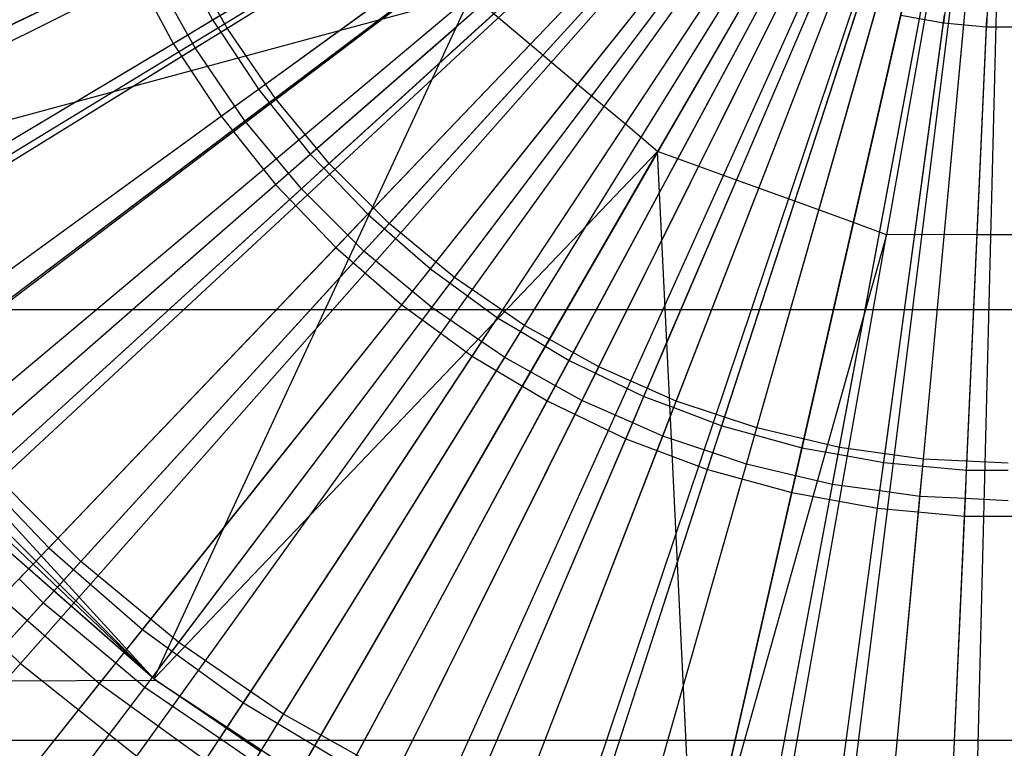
# Model space of a CAD drawing. Extents: x 0.1 to 25.1, y -5.4 to 12.3.
# Tile 44 of 107: x 12.225 to 12.623, y 0.091 to 0.386. Entities that reach past the tile are written whole.
import ezdxf

# ---------------------------------------------------------------- set-up
doc = ezdxf.new("R2010")
doc.units = 0
doc.header["$LTSCALE"] = 2.54
doc.layers.get('0').update_dxf_attribs({"color": 13, "linetype": 'CONTINUOUS'})

# ---------------------------------------------------------------- blocks, each defined once
blk = doc.blocks.new('GRUPUJ_1')
at = {"color": 0}
for p, q in [((12.5, 5.99814, 6.225), (12.35807, 5.75231, 6.23846)), ((12.5, 5.99814, 6.225), (12.35807, 5.75231, 6.23846)), ((12.5, 5.99814, 6.225), (12.45071, 5.7186, 6.23846)), ((12.5, 5.99814, 6.225), (12.45071, 5.7186, 6.23846)), ((12.5, 5.99814, 6.225), (12.47374, 5.80429, 6.23138)), ((12.5, 5.99814, 6.225), (12.47374, 5.80429, 6.23138)), ((12.5, 5.99814, 6.225), (12.49122, 5.80272, 6.23138)), ((12.5, 5.99814, 6.225), (12.49122, 5.80272, 6.23138)), ((11.95543, 5.73588, 18.79448), (12.38507, 5.94279, 18.82364)), ((11.95543, 5.73588, 18.79448), (12.38507, 5.94279, 18.82364)), ((11.98424, 5.68296, 18.79448), (12.39115, 5.93162, 18.82364)), ((11.98424, 5.68296, 18.79448), (12.39115, 5.93162, 18.82364)), ((12.01819, 5.63318, 18.79448), (12.39832, 5.92112, 18.82364)), ((12.01819, 5.63318, 18.79448), (12.39832, 5.92112, 18.82364)), ((12.05692, 5.58702, 18.79448), (12.40649, 5.91137, 18.82364)), ((12.05692, 5.58702, 18.79448), (12.40649, 5.91137, 18.82364)), ((12.10006, 5.54494, 18.79448), (12.4156, 5.90249, 18.82364)), ((12.10006, 5.54494, 18.79448), (12.4156, 5.90249, 18.82364)), ((12.17791, 5.8057, 6.34937), (12.335, 5.89956, 6.33147)), ((12.17791, 5.8057, 6.34937), (12.335, 5.89956, 6.33147)), ((12.18375, 5.80232, 6.39938), (12.34291, 5.90087, 6.381)), ((12.18375, 5.80232, 6.39938), (12.34291, 5.90087, 6.381)), ((12.1812, 5.80074, 6.34955), (12.33648, 5.89689, 6.33138)), ((12.1812, 5.80074, 6.34955), (12.33648, 5.89689, 6.33138)), ((12.14717, 5.50737, 18.79448), (12.42554, 5.89457, 18.82364)), ((12.14717, 5.50737, 18.79448), (12.42554, 5.89457, 18.82364)), ((12.43622, 5.88767, 18.82364), (12.19778, 5.47468, 18.79448)), ((12.43622, 5.88767, 18.82364), (12.19778, 5.47468, 18.79448)), ((12.19646, 5.7776, 6.34937), (12.34452, 5.88517, 6.33147)), ((12.19646, 5.7776, 6.34937), (12.34452, 5.88517, 6.33147)), ((12.20317, 5.77398, 6.39938), (12.35256, 5.88679, 6.381)), ((12.20317, 5.77398, 6.39938), (12.35256, 5.88679, 6.381)), ((12.2008, 5.77219, 6.34955), (12.34652, 5.88223, 6.33138)), ((12.2008, 5.77219, 6.34955), (12.34652, 5.88223, 6.33138)), ((12.2514, 5.44719, 18.79448), (12.44754, 5.88186, 18.82364)), ((12.2514, 5.44719, 18.79448), (12.44754, 5.88186, 18.82364)), ((12.45937, 5.87722, 18.82364), (12.3075, 5.42518, 18.79448)), ((12.45937, 5.87722, 18.82364), (12.3075, 5.42518, 18.79448)), ((12.21745, 5.75128, 6.34937), (12.35528, 5.8717, 6.33147)), ((12.21745, 5.75128, 6.34937), (12.35528, 5.8717, 6.33147)), ((12.22512, 5.74755, 6.39938), (12.36346, 5.87366, 6.381)), ((12.22512, 5.74755, 6.39938), (12.36346, 5.87366, 6.381)), ((12.47162, 5.87377, 18.82364), (12.3655, 5.40886, 18.79448)), ((12.47162, 5.87377, 18.82364), (12.3655, 5.40886, 18.79448)), ((12.48414, 5.87157, 18.82364), (12.42484, 5.39839, 18.79448)), ((12.48414, 5.87157, 18.82364), (12.42484, 5.39839, 18.79448)), ((12.22294, 5.74556, 6.34955), (12.35787, 5.86857, 6.33138)), ((12.22294, 5.74556, 6.34955), (12.35787, 5.86857, 6.33138)), ((12.48493, 5.39389, 18.79448), (12.49682, 5.87062, 18.82364)), ((12.48493, 5.39389, 18.79448), (12.49682, 5.87062, 18.82364)), ((12.24941, 5.72325, 6.39938), (12.37553, 5.8616, 6.381)), ((12.24941, 5.72325, 6.39938), (12.37553, 5.8616, 6.381)), ((12.24071, 5.72694, 6.34937), (12.3672, 5.85924, 6.33147)), ((12.24071, 5.72694, 6.34937), (12.3672, 5.85924, 6.33147)), ((12.24744, 5.72109, 6.34955), (12.37043, 5.85601, 6.33138)), ((12.24744, 5.72109, 6.34955), (12.37043, 5.85601, 6.33138)), ((12.30646, 5.7957, 6.23909), (12.36482, 5.85675, 6.23138)), ((12.30646, 5.7957, 6.23909), (12.36482, 5.85675, 6.23138)), ((12.16192, 5.79614, 6.25096), (12.26005, 5.85478, 6.23906)), ((12.16192, 5.79614, 6.25096), (12.26005, 5.85478, 6.23906)), ((12.26607, 5.70479, 6.34937), (12.3802, 5.84791, 6.33147)), ((12.26607, 5.70479, 6.34937), (12.3802, 5.84791, 6.33147)), ((12.27584, 5.7013, 6.39938), (12.38866, 5.85069, 6.381)), ((12.27584, 5.7013, 6.39938), (12.38866, 5.85069, 6.381)), ((12.27409, 5.69898, 6.34955), (12.3841, 5.84466, 6.33138)), ((12.27409, 5.69898, 6.34955), (12.3841, 5.84466, 6.33138)), ((12.32569, 5.77956, 6.23906), (12.37804, 5.8452, 6.23138)), ((12.32569, 5.77956, 6.23906), (12.37804, 5.8452, 6.23138)), ((12.30419, 5.68189, 6.39938), (12.40274, 5.84105, 6.381)), ((12.30419, 5.68189, 6.39938), (12.40274, 5.84105, 6.381)), ((12.2933, 5.685, 6.34937), (12.39415, 5.83778, 6.33147)), ((12.2933, 5.685, 6.34937), (12.39415, 5.83778, 6.33147)), ((12.0012, 5.74976, 6.43), (12.16703, 5.83234, 6.39938)), ((12.0012, 5.74976, 6.43), (12.16703, 5.83234, 6.39938)), ((12.18375, 5.80232, 6.39938), (12.16703, 5.83234, 6.39938)), ((12.18375, 5.80232, 6.39938), (12.16703, 5.83234, 6.39938)), ((12.22916, 5.80128, 6.24562), (12.27265, 5.83297, 6.23914)), ((12.22916, 5.80128, 6.24562), (12.27265, 5.83297, 6.23914)), ((12.22916, 5.80128, 6.24562), (12.27265, 5.83297, 6.23914)), ((12.22916, 5.80128, 6.24562), (12.27265, 5.83297, 6.23914)), ((12.30267, 5.67943, 6.34955), (12.39875, 5.83462, 6.33138)), ((12.30267, 5.67943, 6.34955), (12.39875, 5.83462, 6.33138)), ((12.3342, 5.66517, 6.39938), (12.41765, 5.83275, 6.381)), ((12.3342, 5.66517, 6.39938), (12.41765, 5.83275, 6.381)), ((12.34502, 5.76336, 6.23915), (12.39224, 5.83488, 6.23138)), ((12.34502, 5.76336, 6.23915), (12.39224, 5.83488, 6.23138)), ((11.99356, 5.75425, 6.38), (12.15133, 5.83023, 6.35114)), ((11.99356, 5.75425, 6.38), (12.15133, 5.83023, 6.35114)), ((12.16432, 5.83099, 6.34956), (12.17791, 5.8057, 6.34937)), ((12.16432, 5.83099, 6.34956), (12.17791, 5.8057, 6.34937)), ((12.3222, 5.66774, 6.34937), (12.40895, 5.82894, 6.33147)), ((12.3222, 5.66774, 6.34937), (12.40895, 5.82894, 6.33147)), ((11.99712, 5.74773, 6.38025), (12.15337, 5.82554, 6.35097)), ((11.99712, 5.74773, 6.38025), (12.15337, 5.82554, 6.35097)), ((12.06794, 5.78993, 6.26606), (12.14518, 5.82726, 6.25096)), ((12.06794, 5.78993, 6.26606), (12.14518, 5.82726, 6.25096)), ((12.14518, 5.82726, 6.25096), (12.16192, 5.79614, 6.25096)), ((12.14518, 5.82726, 6.25096), (12.16192, 5.79614, 6.25096)), ((12.16781, 5.79966, 6.35113), (12.15337, 5.82554, 6.35097)), ((12.16781, 5.79966, 6.35113), (12.15337, 5.82554, 6.35097)), ((12.33292, 5.6626, 6.34955), (12.41427, 5.82597, 6.33138)), ((12.33292, 5.6626, 6.34955), (12.41427, 5.82597, 6.33138)), ((12.36563, 5.65129, 6.39938), (12.43326, 5.82585, 6.381)), ((12.36563, 5.65129, 6.39938), (12.43326, 5.82585, 6.381)), ((12.36618, 5.74944, 6.2392), (12.4073, 5.82588, 6.23138)), ((12.36618, 5.74944, 6.2392), (12.4073, 5.82588, 6.23138)), ((12.35254, 5.65313, 6.34937), (12.42449, 5.82147, 6.33147)), ((12.35254, 5.65313, 6.34937), (12.42449, 5.82147, 6.33147)), ((12.39821, 5.64037, 6.39938), (12.44944, 5.82043, 6.381)), ((12.39821, 5.64037, 6.39938), (12.44944, 5.82043, 6.381)), ((12.3646, 5.64862, 6.34955), (12.43052, 5.8188, 6.33138)), ((12.3646, 5.64862, 6.34955), (12.43052, 5.8188, 6.33138)), ((12.39, 5.74076, 6.23908), (12.42312, 5.81826, 6.23138)), ((12.39, 5.74076, 6.23908), (12.42312, 5.81826, 6.23138)), ((12.43165, 5.63251, 6.39938), (12.46605, 5.81652, 6.381)), ((12.43165, 5.63251, 6.39938), (12.46605, 5.81652, 6.381)), ((12.05952, 5.62853, 6.28062), (12.28256, 5.81568, 6.23846)), ((12.05952, 5.62853, 6.28062), (12.28256, 5.81568, 6.23846)), ((12.28256, 5.81568, 6.23846), (12.22916, 5.80128, 6.24562)), ((12.28256, 5.81568, 6.23846), (12.22916, 5.80128, 6.24562)), ((12.27658, 5.80286, 6.24089), (12.28256, 5.81568, 6.23846)), ((12.27658, 5.80286, 6.24089), (12.28256, 5.81568, 6.23846)), ((12.27658, 5.80286, 6.24089), (12.28701, 5.81204, 6.23923)), ((12.27658, 5.80286, 6.24089), (12.28701, 5.81204, 6.23923)), ((12.27658, 5.80286, 6.24089), (12.28701, 5.81204, 6.23923)), ((12.27658, 5.80286, 6.24089), (12.28701, 5.81204, 6.23923)), ((12.30646, 5.7957, 6.23909), (12.28701, 5.81204, 6.23923)), ((12.30646, 5.7957, 6.23909), (12.28701, 5.81204, 6.23923)), ((12.30646, 5.7957, 6.23909), (12.28701, 5.81204, 6.23923)), ((12.30646, 5.7957, 6.23909), (12.28701, 5.81204, 6.23923)), ((12.38406, 5.6413, 6.34937), (12.44063, 5.81542, 6.33147)), ((12.38406, 5.6413, 6.34937), (12.44063, 5.81542, 6.33147)), ((12.39743, 5.63763, 6.34955), (12.44737, 5.81315, 6.33138)), ((12.39743, 5.63763, 6.34955), (12.44737, 5.81315, 6.33138)), ((12.41358, 5.73217, 6.23907), (12.43955, 5.81209, 6.23138)), ((12.41358, 5.73217, 6.23907), (12.43955, 5.81209, 6.23138)), ((12.46568, 5.62776, 6.39938), (12.48295, 5.81416, 6.381)), ((12.46568, 5.62776, 6.39938), (12.48295, 5.81416, 6.381)), ((12.41651, 5.63234, 6.34937), (12.45725, 5.81084, 6.33147)), ((12.41651, 5.63234, 6.34937), (12.45725, 5.81084, 6.33147)), ((12.43113, 5.62971, 6.34955), (12.46466, 5.80908, 6.33138)), ((12.43113, 5.62971, 6.34955), (12.46466, 5.80908, 6.33138)), ((12.16781, 5.79966, 6.35113), (12.17791, 5.8057, 6.34937)), ((12.16781, 5.79966, 6.35113), (12.17791, 5.8057, 6.34937)), ((12.17791, 5.8057, 6.34937), (12.1812, 5.80074, 6.34955)), ((12.17791, 5.8057, 6.34937), (12.1812, 5.80074, 6.34955)), ((12.43732, 5.72355, 6.23917), (12.45647, 5.80742, 6.23138)), ((12.43732, 5.72355, 6.23917), (12.45647, 5.80742, 6.23138)), ((12.44964, 5.62633, 6.34937), (12.47421, 5.80776, 6.33147)), ((12.44964, 5.62633, 6.34937), (12.47421, 5.80776, 6.33147)), ((12.47374, 5.80429, 6.23138), (12.45647, 5.80742, 6.23138)), ((12.47374, 5.80429, 6.23138), (12.45647, 5.80742, 6.23138)), ((12.46215, 5.71867, 6.23919), (12.47374, 5.80429, 6.23138)), ((12.46215, 5.71867, 6.23919), (12.47374, 5.80429, 6.23138)), ((12.46542, 5.62493, 6.34955), (12.48225, 5.80663, 6.33138)), ((12.46542, 5.62493, 6.34955), (12.48225, 5.80663, 6.33138)), ((12.49122, 5.80272, 6.23138), (12.47374, 5.80429, 6.23138)), ((12.49122, 5.80272, 6.23138), (12.47374, 5.80429, 6.23138)), ((12.48317, 5.62331, 6.34937), (12.49138, 5.80622, 6.33147)), ((12.48317, 5.62331, 6.34937), (12.49138, 5.80622, 6.33147)), ((12.22916, 5.80128, 6.24562), (11.98819, 5.73607, 6.28062)), ((12.22916, 5.80128, 6.24562), (11.98819, 5.73607, 6.28062)), ((12.02624, 5.7048, 6.43), (12.18375, 5.80232, 6.39938)), ((12.02624, 5.7048, 6.43), (12.18375, 5.80232, 6.39938)), ((12.17078, 5.79429, 6.35097), (12.1812, 5.80074, 6.34955)), ((12.17078, 5.79429, 6.35097), (12.1812, 5.80074, 6.34955)), ((12.1812, 5.80074, 6.34955), (12.19646, 5.7776, 6.34937)), ((12.1812, 5.80074, 6.34955), (12.19646, 5.7776, 6.34937)), ((12.18139, 5.76665, 6.25096), (12.22916, 5.80128, 6.24562)), ((12.18139, 5.76665, 6.25096), (12.22916, 5.80128, 6.24562)), ((12.18227, 5.59963, 6.2708), (12.27658, 5.80286, 6.24089)), ((12.18227, 5.59963, 6.2708), (12.27658, 5.80286, 6.24089)), ((12.20317, 5.77398, 6.39938), (12.18375, 5.80232, 6.39938)), ((12.20317, 5.77398, 6.39938), (12.18375, 5.80232, 6.39938)), ((12.20342, 5.73902, 6.25096), (12.27658, 5.80286, 6.24089)), ((12.20342, 5.73902, 6.25096), (12.27658, 5.80286, 6.24089)), ((12.48745, 5.71866, 6.23907), (12.49122, 5.80272, 6.23138)), ((12.48745, 5.71866, 6.23907), (12.49122, 5.80272, 6.23138)), ((12.50878, 5.80272, 6.23138), (12.49122, 5.80272, 6.23138)), ((12.50878, 5.80272, 6.23138), (12.49122, 5.80272, 6.23138)), ((12.00896, 5.70475, 6.28061), (12.16192, 5.79614, 6.25096)), ((12.00896, 5.70475, 6.28061), (12.16192, 5.79614, 6.25096)), ((12.01747, 5.70983, 6.38), (12.16781, 5.79966, 6.35113)), ((12.01747, 5.70983, 6.38), (12.16781, 5.79966, 6.35113)), ((12.16192, 5.79614, 6.25096), (12.18139, 5.76665, 6.25096)), ((12.16192, 5.79614, 6.25096), (12.18139, 5.76665, 6.25096)), ((12.17078, 5.79429, 6.35097), (12.16781, 5.79966, 6.35113)), ((12.17078, 5.79429, 6.35097), (12.16781, 5.79966, 6.35113)), ((12.02241, 5.70242, 6.38025), (12.17078, 5.79429, 6.35097)), ((12.02241, 5.70242, 6.38025), (12.17078, 5.79429, 6.35097)), ((12.18696, 5.7707, 6.35113), (12.17078, 5.79429, 6.35097)), ((12.18696, 5.7707, 6.35113), (12.17078, 5.79429, 6.35097)), ((12.22784, 5.71348, 6.25096), (12.30646, 5.7957, 6.23909)), ((12.22784, 5.71348, 6.25096), (12.30646, 5.7957, 6.23909)), ((12.32569, 5.77956, 6.23906), (12.30646, 5.7957, 6.23909)), ((12.32569, 5.77956, 6.23906), (12.30646, 5.7957, 6.23909)), ((12.32569, 5.77956, 6.23906), (12.30646, 5.7957, 6.23909)), ((12.32569, 5.77956, 6.23906), (12.30646, 5.7957, 6.23909)), ((12.18696, 5.7707, 6.35113), (12.19646, 5.7776, 6.34937)), ((12.18696, 5.7707, 6.35113), (12.19646, 5.7776, 6.34937)), ((12.19646, 5.7776, 6.34937), (12.2008, 5.77219, 6.34955)), ((12.19646, 5.7776, 6.34937), (12.2008, 5.77219, 6.34955)), ((12.25445, 5.69023, 6.25096), (12.32569, 5.77956, 6.23906)), ((12.25445, 5.69023, 6.25096), (12.32569, 5.77956, 6.23906)), ((12.34502, 5.76336, 6.23915), (12.32569, 5.77956, 6.23906)), ((12.34502, 5.76336, 6.23915), (12.32569, 5.77956, 6.23906)), ((12.34502, 5.76336, 6.23915), (12.32569, 5.77956, 6.23906)), ((12.34502, 5.76336, 6.23915), (12.32569, 5.77956, 6.23906)), ((12.05533, 5.66233, 6.43), (12.20317, 5.77398, 6.39938)), ((12.05533, 5.66233, 6.43), (12.20317, 5.77398, 6.39938)), ((12.19099, 5.76478, 6.35097), (12.2008, 5.77219, 6.34955)), ((12.19099, 5.76478, 6.35097), (12.2008, 5.77219, 6.34955)), ((12.2008, 5.77219, 6.34955), (12.21745, 5.75128, 6.34937)), ((12.2008, 5.77219, 6.34955), (12.21745, 5.75128, 6.34937)), ((12.22512, 5.74755, 6.39938), (12.20317, 5.77398, 6.39938)), ((12.22512, 5.74755, 6.39938), (12.20317, 5.77398, 6.39938)), ((12.04525, 5.66774, 6.38), (12.18696, 5.7707, 6.35113)), ((12.04525, 5.66774, 6.38), (12.18696, 5.7707, 6.35113)), ((12.19099, 5.76478, 6.35097), (12.18696, 5.7707, 6.35113)), ((12.19099, 5.76478, 6.35097), (12.18696, 5.7707, 6.35113)), ((12.03733, 5.66199, 6.2806), (12.18139, 5.76665, 6.25096)), ((12.03733, 5.66199, 6.2806), (12.18139, 5.76665, 6.25096)), ((12.05176, 5.65964, 6.38024), (12.19099, 5.76478, 6.35097)), ((12.05176, 5.65964, 6.38024), (12.19099, 5.76478, 6.35097)), ((12.18139, 5.76665, 6.25096), (12.20342, 5.73902, 6.25096)), ((12.18139, 5.76665, 6.25096), (12.20342, 5.73902, 6.25096)), ((12.20863, 5.74358, 6.35113), (12.19099, 5.76478, 6.35097)), ((12.20863, 5.74358, 6.35113), (12.19099, 5.76478, 6.35097)), ((12.28304, 5.66946, 6.25096), (12.34502, 5.76336, 6.23915)), ((12.28304, 5.66946, 6.25096), (12.34502, 5.76336, 6.23915)), ((12.35807, 5.75231, 6.23846), (12.34502, 5.76336, 6.23915)), ((12.35807, 5.75231, 6.23846), (12.34502, 5.76336, 6.23915)), ((12.35807, 5.75231, 6.23846), (12.15414, 5.53878, 6.28062)), ((12.35807, 5.75231, 6.23846), (12.15414, 5.53878, 6.28062)), ((12.2125, 5.50017, 6.28062), (12.35807, 5.75231, 6.23846)), ((12.2125, 5.50017, 6.28062), (12.35807, 5.75231, 6.23846)), ((12.35885, 5.73576, 6.24108), (12.35807, 5.75231, 6.23846)), ((12.35885, 5.73576, 6.24108), (12.35807, 5.75231, 6.23846)), ((12.36618, 5.74944, 6.2392), (12.35807, 5.75231, 6.23846)), ((12.36618, 5.74944, 6.2392), (12.35807, 5.75231, 6.23846)), ((12.20863, 5.74358, 6.35113), (12.21745, 5.75128, 6.34937)), ((12.20863, 5.74358, 6.35113), (12.21745, 5.75128, 6.34937)), ((12.21745, 5.75128, 6.34937), (12.22294, 5.74556, 6.34955)), ((12.21745, 5.75128, 6.34937), (12.22294, 5.74556, 6.34955)), ((12.35885, 5.73576, 6.24108), (12.36618, 5.74944, 6.2392)), ((12.35885, 5.73576, 6.24108), (12.36618, 5.74944, 6.2392)), ((12.35885, 5.73576, 6.24108), (12.36618, 5.74944, 6.2392)), ((12.39, 5.74076, 6.23908), (12.36618, 5.74944, 6.2392)), ((12.39, 5.74076, 6.23908), (12.36618, 5.74944, 6.2392)), ((12.39, 5.74076, 6.23908), (12.36618, 5.74944, 6.2392)), ((12.08821, 5.62274, 6.43), (12.22512, 5.74755, 6.39938)), ((12.08821, 5.62274, 6.43), (12.22512, 5.74755, 6.39938)), ((12.21384, 5.73726, 6.35097), (12.22294, 5.74556, 6.34955)), ((12.21384, 5.73726, 6.35097), (12.22294, 5.74556, 6.34955)), ((12.22294, 5.74556, 6.34955), (12.24071, 5.72694, 6.34937)), ((12.22294, 5.74556, 6.34955), (12.24071, 5.72694, 6.34937)), ((12.24941, 5.72325, 6.39938), (12.22512, 5.74755, 6.39938)), ((12.24941, 5.72325, 6.39938), (12.22512, 5.74755, 6.39938)), ((12.0767, 5.62831, 6.38), (12.20863, 5.74358, 6.35113)), ((12.0767, 5.62831, 6.38), (12.20863, 5.74358, 6.35113)), ((12.21384, 5.73726, 6.35097), (12.20863, 5.74358, 6.35113)), ((12.21384, 5.73726, 6.35097), (12.20863, 5.74358, 6.35113)), ((12.36182, 5.67511, 6.24777), (12.39, 5.74076, 6.23908)), ((12.36182, 5.67511, 6.24777), (12.39, 5.74076, 6.23908)), ((12.36182, 5.67511, 6.24777), (12.39, 5.74076, 6.23908)), ((12.41358, 5.73217, 6.23907), (12.39, 5.74076, 6.23908)), ((12.41358, 5.73217, 6.23907), (12.39, 5.74076, 6.23908)), ((12.41358, 5.73217, 6.23907), (12.39, 5.74076, 6.23908)), ((12.41358, 5.73217, 6.23907), (12.39, 5.74076, 6.23908)), ((12.0679, 5.62062, 6.28075), (12.20342, 5.73902, 6.25096)), ((12.0679, 5.62062, 6.28075), (12.20342, 5.73902, 6.25096)), ((12.08493, 5.61975, 6.38024), (12.21384, 5.73726, 6.35097)), ((12.08493, 5.61975, 6.38024), (12.21384, 5.73726, 6.35097)), ((12.20342, 5.73902, 6.25096), (12.22784, 5.71348, 6.25096)), ((12.20342, 5.73902, 6.25096), (12.22784, 5.71348, 6.25096)), ((12.23264, 5.7185, 6.35113), (12.21384, 5.73726, 6.35097)), ((12.23264, 5.7185, 6.35113), (12.21384, 5.73726, 6.35097)), ((12.31338, 5.65134, 6.25096), (12.35885, 5.73576, 6.24108)), ((12.31338, 5.65134, 6.25096), (12.35885, 5.73576, 6.24108)), ((12.36182, 5.67511, 6.24777), (12.35885, 5.73576, 6.24108)), ((12.36182, 5.67511, 6.24777), (12.35885, 5.73576, 6.24108)), ((12.36182, 5.67511, 6.24777), (12.35885, 5.73576, 6.24108)), ((12.3783, 5.62359, 6.25096), (12.41358, 5.73217, 6.23907)), ((12.3783, 5.62359, 6.25096), (12.41358, 5.73217, 6.23907)), ((12.43732, 5.72355, 6.23917), (12.41358, 5.73217, 6.23907)), ((12.43732, 5.72355, 6.23917), (12.41358, 5.73217, 6.23907)), ((12.43732, 5.72355, 6.23917), (12.41358, 5.73217, 6.23907)), ((12.43732, 5.72355, 6.23917), (12.41358, 5.73217, 6.23907)), ((12.23264, 5.7185, 6.35113), (12.24071, 5.72694, 6.34937)), ((12.23264, 5.7185, 6.35113), (12.24071, 5.72694, 6.34937)), ((12.24071, 5.72694, 6.34937), (12.24744, 5.72109, 6.34955)), ((12.24071, 5.72694, 6.34937), (12.24744, 5.72109, 6.34955)), ((12.1246, 5.58634, 6.43), (12.24941, 5.72325, 6.39938)), ((12.1246, 5.58634, 6.43), (12.24941, 5.72325, 6.39938)), ((12.23913, 5.71197, 6.35097), (12.24744, 5.72109, 6.34955)), ((12.23913, 5.71197, 6.35097), (12.24744, 5.72109, 6.34955)), ((12.24744, 5.72109, 6.34955), (12.26607, 5.70479, 6.34937)), ((12.24744, 5.72109, 6.34955), (12.26607, 5.70479, 6.34937)), ((12.27584, 5.7013, 6.39938), (12.24941, 5.72325, 6.39938)), ((12.27584, 5.7013, 6.39938), (12.24941, 5.72325, 6.39938)), ((12.41237, 5.61419, 6.25096), (12.43732, 5.72355, 6.23917)), ((12.41237, 5.61419, 6.25096), (12.43732, 5.72355, 6.23917)), ((12.45071, 5.7186, 6.23846), (12.43732, 5.72355, 6.23917)), ((12.45071, 5.7186, 6.23846), (12.43732, 5.72355, 6.23917)), ((12.11155, 5.59185, 6.38), (12.23264, 5.7185, 6.35113)), ((12.11155, 5.59185, 6.38), (12.23264, 5.7185, 6.35113)), ((12.23913, 5.71197, 6.35097), (12.23264, 5.7185, 6.35113)), ((12.23913, 5.71197, 6.35097), (12.23264, 5.7185, 6.35113)), ((12.45071, 5.7186, 6.23846), (12.37298, 5.4417, 6.28021)), ((12.45071, 5.7186, 6.23846), (12.37298, 5.4417, 6.28021)), ((12.40015, 5.43187, 6.28062), (12.45071, 5.7186, 6.23846)), ((12.40015, 5.43187, 6.28062), (12.45071, 5.7186, 6.23846)), ((12.44714, 5.60788, 6.25096), (12.46215, 5.71867, 6.23919)), ((12.44714, 5.60788, 6.25096), (12.46215, 5.71867, 6.23919)), ((12.46215, 5.71867, 6.23919), (12.45071, 5.7186, 6.23846)), ((12.46215, 5.71867, 6.23919), (12.45071, 5.7186, 6.23846)), ((12.48745, 5.71866, 6.23907), (12.46215, 5.71867, 6.23919)), ((12.48745, 5.71866, 6.23907), (12.46215, 5.71867, 6.23919)), ((12.48745, 5.71866, 6.23907), (12.46215, 5.71867, 6.23919)), ((12.48745, 5.71866, 6.23907), (12.46215, 5.71867, 6.23919)), ((12.48233, 5.60471, 6.25096), (12.48745, 5.71866, 6.23907)), ((12.48233, 5.60471, 6.25096), (12.48745, 5.71866, 6.23907)), ((12.51255, 5.71866, 6.23907), (12.48745, 5.71866, 6.23907)), ((12.51255, 5.71866, 6.23907), (12.48745, 5.71866, 6.23907)), ((12.51255, 5.71866, 6.23907), (12.48745, 5.71866, 6.23907)), ((12.51255, 5.71866, 6.23907), (12.48745, 5.71866, 6.23907)), ((12.10519, 5.5852, 6.28055), (12.22784, 5.71348, 6.25096)), ((12.10519, 5.5852, 6.28055), (12.22784, 5.71348, 6.25096)), ((12.22784, 5.71348, 6.25096), (12.25445, 5.69023, 6.25096)), ((12.22784, 5.71348, 6.25096), (12.25445, 5.69023, 6.25096)), ((12.12164, 5.58309, 6.38024), (12.23913, 5.71197, 6.35097)), ((12.12164, 5.58309, 6.38024), (12.23913, 5.71197, 6.35097)), ((12.2588, 5.69568, 6.35112), (12.23913, 5.71197, 6.35097)), ((12.2588, 5.69568, 6.35112), (12.23913, 5.71197, 6.35097)), ((12.2588, 5.69568, 6.35112), (12.26607, 5.70479, 6.34937)), ((12.2588, 5.69568, 6.35112), (12.26607, 5.70479, 6.34937)), ((12.26607, 5.70479, 6.34937), (12.27409, 5.69898, 6.34955)), ((12.26607, 5.70479, 6.34937), (12.27409, 5.69898, 6.34955)), ((12.1642, 5.55346, 6.43), (12.27584, 5.7013, 6.39938)), ((12.1642, 5.55346, 6.43), (12.27584, 5.7013, 6.39938)), ((12.30419, 5.68189, 6.39938), (12.27584, 5.7013, 6.39938)), ((12.30419, 5.68189, 6.39938), (12.27584, 5.7013, 6.39938)), ((12.26665, 5.68912, 6.35097), (12.27409, 5.69898, 6.34955)), ((12.26665, 5.68912, 6.35097), (12.27409, 5.69898, 6.34955)), ((12.27409, 5.69898, 6.34955), (12.2933, 5.685, 6.34937)), ((12.27409, 5.69898, 6.34955), (12.2933, 5.685, 6.34937)), ((12.01215, 5.6938, 5.48784), (12.15414, 5.53878, 6.28062)), ((12.01215, 5.6938, 5.48784), (12.15414, 5.53878, 6.28062)), ((12.14954, 5.55867, 6.38), (12.2588, 5.69568, 6.35112)), ((12.14954, 5.55867, 6.38), (12.2588, 5.69568, 6.35112)), ((12.26665, 5.68912, 6.35097), (12.2588, 5.69568, 6.35112)), ((12.26665, 5.68912, 6.35097), (12.2588, 5.69568, 6.35112)), ((25, 5.68822, 4.51567), (0, 5.68822, 4.51567)), ((25, 5.68822, 4.51567), (0, 5.68822, 4.51567)), ((12.16157, 5.54998, 6.38023), (12.26665, 5.68912, 6.35097)), ((12.16157, 5.54998, 6.38023), (12.26665, 5.68912, 6.35097)), ((12.18227, 5.59963, 6.2708), (12.25445, 5.69023, 6.25096)), ((12.18227, 5.59963, 6.2708), (12.25445, 5.69023, 6.25096)), ((12.25445, 5.69023, 6.25096), (12.28304, 5.66946, 6.25096)), ((12.25445, 5.69023, 6.25096), (12.28304, 5.66946, 6.25096)), ((12.28689, 5.67529, 6.35112), (12.26665, 5.68912, 6.35097)), ((12.28689, 5.67529, 6.35112), (12.26665, 5.68912, 6.35097)), ((12.28689, 5.67529, 6.35112), (12.2933, 5.685, 6.34937)), ((12.28689, 5.67529, 6.35112), (12.2933, 5.685, 6.34937)), ((12.2933, 5.685, 6.34937), (12.30267, 5.67943, 6.34955)), ((12.2933, 5.685, 6.34937), (12.30267, 5.67943, 6.34955)), ((12.20666, 5.52438, 6.43), (12.30419, 5.68189, 6.39938)), ((12.20666, 5.52438, 6.43), (12.30419, 5.68189, 6.39938)), ((12.3342, 5.66517, 6.39938), (12.30419, 5.68189, 6.39938)), ((12.3342, 5.66517, 6.39938), (12.30419, 5.68189, 6.39938)), ((12.29615, 5.66891, 6.35097), (12.30267, 5.67943, 6.34955)), ((12.29615, 5.66891, 6.35097), (12.30267, 5.67943, 6.34955)), ((12.30267, 5.67943, 6.34955), (12.3222, 5.66774, 6.34937)), ((12.30267, 5.67943, 6.34955), (12.3222, 5.66774, 6.34937)), ((12.19034, 5.52902, 6.38), (12.28689, 5.67529, 6.35112)), ((12.19034, 5.52902, 6.38), (12.28689, 5.67529, 6.35112)), ((12.29615, 5.66891, 6.35097), (12.28689, 5.67529, 6.35112)), ((12.29615, 5.66891, 6.35097), (12.28689, 5.67529, 6.35112)), ((12.34522, 5.636, 6.25096), (12.36182, 5.67511, 6.24777)), ((12.34522, 5.636, 6.25096), (12.36182, 5.67511, 6.24777)), ((12.37298, 5.4417, 6.28021), (12.36182, 5.67511, 6.24777)), ((12.37298, 5.4417, 6.28021), (12.36182, 5.67511, 6.24777)), ((12.18383, 5.51917, 6.28076), (12.28304, 5.66946, 6.25096)), ((12.18383, 5.51917, 6.28076), (12.28304, 5.66946, 6.25096)), ((12.20437, 5.52068, 6.38023), (12.29615, 5.66891, 6.35097)), ((12.20437, 5.52068, 6.38023), (12.29615, 5.66891, 6.35097)), ((12.28304, 5.66946, 6.25096), (12.31338, 5.65134, 6.25096)), ((12.28304, 5.66946, 6.25096), (12.31338, 5.65134, 6.25096)), ((12.31669, 5.6575, 6.35112), (12.29615, 5.66891, 6.35097)), ((12.31669, 5.6575, 6.35112), (12.29615, 5.66891, 6.35097)), ((12.25163, 5.49933, 6.43), (12.3342, 5.66517, 6.39938)), ((12.25163, 5.49933, 6.43), (12.3342, 5.66517, 6.39938)), ((12.31669, 5.6575, 6.35112), (12.3222, 5.66774, 6.34937)), ((12.31669, 5.6575, 6.35112), (12.3222, 5.66774, 6.34937)), ((12.3222, 5.66774, 6.34937), (12.33292, 5.6626, 6.34955)), ((12.3222, 5.66774, 6.34937), (12.33292, 5.6626, 6.34955)), ((12.36563, 5.65129, 6.39938), (12.3342, 5.66517, 6.39938)), ((12.36563, 5.65129, 6.39938), (12.3342, 5.66517, 6.39938)), ((12.3274, 5.65151, 6.35097), (12.33292, 5.6626, 6.34955)), ((12.3274, 5.65151, 6.35097), (12.33292, 5.6626, 6.34955)), ((12.33292, 5.6626, 6.34955), (12.35254, 5.65313, 6.34937)), ((12.33292, 5.6626, 6.34955), (12.35254, 5.65313, 6.34937)), ((12.23364, 5.50315, 6.38), (12.31669, 5.6575, 6.35112)), ((12.23364, 5.50315, 6.38), (12.31669, 5.6575, 6.35112)), ((12.3274, 5.65151, 6.35097), (12.31669, 5.6575, 6.35112)), ((12.3274, 5.65151, 6.35097), (12.31669, 5.6575, 6.35112)), ((12.34797, 5.64245, 6.35112), (12.35254, 5.65313, 6.34937)), ((12.34797, 5.64245, 6.35112), (12.35254, 5.65313, 6.34937)), ((12.35254, 5.65313, 6.34937), (12.3646, 5.64862, 6.34955)), ((12.35254, 5.65313, 6.34937), (12.3646, 5.64862, 6.34955)), ((12.04138, 5.6513, 5.45857), (12.15414, 5.53878, 6.28062)), ((12.04138, 5.6513, 5.45857), (12.15414, 5.53878, 6.28062)), ((12.22864, 5.49386, 6.28066), (12.31338, 5.65134, 6.25096)), ((12.22864, 5.49386, 6.28066), (12.31338, 5.65134, 6.25096)), ((12.2497, 5.49546, 6.38023), (12.3274, 5.65151, 6.35097)), ((12.2497, 5.49546, 6.38023), (12.3274, 5.65151, 6.35097)), ((12.29871, 5.47854, 6.43), (12.36563, 5.65129, 6.39938)), ((12.29871, 5.47854, 6.43), (12.36563, 5.65129, 6.39938)), ((12.31338, 5.65134, 6.25096), (12.34522, 5.636, 6.25096)), ((12.31338, 5.65134, 6.25096), (12.34522, 5.636, 6.25096)), ((12.34797, 5.64245, 6.35112), (12.3274, 5.65151, 6.35097)), ((12.34797, 5.64245, 6.35112), (12.3274, 5.65151, 6.35097)), ((12.36012, 5.63706, 6.35097), (12.3646, 5.64862, 6.34955)), ((12.36012, 5.63706, 6.35097), (12.3646, 5.64862, 6.34955)), ((12.3646, 5.64862, 6.34955), (12.38406, 5.6413, 6.34937)), ((12.3646, 5.64862, 6.34955), (12.38406, 5.6413, 6.34937)), ((12.39821, 5.64037, 6.39938), (12.36563, 5.65129, 6.39938)), ((12.39821, 5.64037, 6.39938), (12.36563, 5.65129, 6.39938)), ((12.27908, 5.48127, 6.38), (12.34797, 5.64245, 6.35112)), ((12.27908, 5.48127, 6.38), (12.34797, 5.64245, 6.35112)), ((12.34751, 5.46219, 6.43), (12.39821, 5.64037, 6.39938)), ((12.34751, 5.46219, 6.43), (12.39821, 5.64037, 6.39938)), ((12.36012, 5.63706, 6.35097), (12.34797, 5.64245, 6.35112)), ((12.36012, 5.63706, 6.35097), (12.34797, 5.64245, 6.35112)), ((12.38047, 5.63026, 6.35112), (12.38406, 5.6413, 6.34937)), ((12.38047, 5.63026, 6.35112), (12.38406, 5.6413, 6.34937)), ((12.38406, 5.6413, 6.34937), (12.39743, 5.63763, 6.34955)), ((12.38406, 5.6413, 6.34937), (12.39743, 5.63763, 6.34955)), ((12.43165, 5.63251, 6.39938), (12.39821, 5.64037, 6.39938)), ((12.43165, 5.63251, 6.39938), (12.39821, 5.64037, 6.39938)), ((12.29715, 5.47453, 6.38023), (12.36012, 5.63706, 6.35097)), ((12.29715, 5.47453, 6.38023), (12.36012, 5.63706, 6.35097)), ((12.38047, 5.63026, 6.35112), (12.36012, 5.63706, 6.35097)), ((12.38047, 5.63026, 6.35112), (12.36012, 5.63706, 6.35097)), ((12.39403, 5.62569, 6.35097), (12.39743, 5.63763, 6.34955)), ((12.39403, 5.62569, 6.35097), (12.39743, 5.63763, 6.34955)), ((12.39743, 5.63763, 6.34955), (12.41651, 5.63234, 6.34937)), ((12.39743, 5.63763, 6.34955), (12.41651, 5.63234, 6.34937)), ((12.27644, 5.4751, 6.28035), (12.34522, 5.636, 6.25096)), ((12.27644, 5.4751, 6.28035), (12.34522, 5.636, 6.25096)), ((12.34522, 5.636, 6.25096), (12.3783, 5.62359, 6.25096)), ((12.34522, 5.636, 6.25096), (12.3783, 5.62359, 6.25096)), ((12.39761, 5.4504, 6.43), (12.43165, 5.63251, 6.39938)), ((12.39761, 5.4504, 6.43), (12.43165, 5.63251, 6.39938)), ((12.46568, 5.62776, 6.39938), (12.43165, 5.63251, 6.39938)), ((12.46568, 5.62776, 6.39938), (12.43165, 5.63251, 6.39938)), ((12.3263, 5.46355, 6.38), (12.38047, 5.63026, 6.35112)), ((12.3263, 5.46355, 6.38), (12.38047, 5.63026, 6.35112)), ((12.39403, 5.62569, 6.35097), (12.38047, 5.63026, 6.35112)), ((12.39403, 5.62569, 6.35097), (12.38047, 5.63026, 6.35112)), ((12.41393, 5.62104, 6.35112), (12.41651, 5.63234, 6.34937)), ((12.41393, 5.62104, 6.35112), (12.41651, 5.63234, 6.34937)), ((12.41651, 5.63234, 6.34937), (12.43113, 5.62971, 6.34955)), ((12.41651, 5.63234, 6.34937), (12.43113, 5.62971, 6.34955)), ((12.42885, 5.6175, 6.35097), (12.43113, 5.62971, 6.34955)), ((12.42885, 5.6175, 6.35097), (12.43113, 5.62971, 6.34955)), ((12.43113, 5.62971, 6.34955), (12.44964, 5.62633, 6.34937)), ((12.43113, 5.62971, 6.34955), (12.44964, 5.62633, 6.34937)), ((12.34633, 5.45806, 6.38023), (12.39403, 5.62569, 6.35097)), ((12.34633, 5.45806, 6.38023), (12.39403, 5.62569, 6.35097)), ((12.41393, 5.62104, 6.35112), (12.39403, 5.62569, 6.35097)), ((12.41393, 5.62104, 6.35112), (12.39403, 5.62569, 6.35097)), ((12.44808, 5.61485, 6.35112), (12.44964, 5.62633, 6.34937)), ((12.44808, 5.61485, 6.35112), (12.44964, 5.62633, 6.34937)), ((12.44859, 5.44329, 6.43), (12.46568, 5.62776, 6.39938)), ((12.44859, 5.44329, 6.43), (12.46568, 5.62776, 6.39938)), ((12.44964, 5.62633, 6.34937), (12.46542, 5.62493, 6.34955)), ((12.44964, 5.62633, 6.34937), (12.46542, 5.62493, 6.34955)), ((12.46427, 5.61256, 6.35097), (12.46542, 5.62493, 6.34955)), ((12.46427, 5.61256, 6.35097), (12.46542, 5.62493, 6.34955)), ((12.46427, 5.61256, 6.35097), (12.46542, 5.62493, 6.34955)), ((12.46427, 5.61256, 6.35097), (12.46542, 5.62493, 6.34955)), ((12.46542, 5.62493, 6.34955), (12.48317, 5.62331, 6.34937)), ((12.46542, 5.62493, 6.34955), (12.48317, 5.62331, 6.34937)), ((12.5, 5.62617, 6.39938), (12.46568, 5.62776, 6.39938)), ((12.5, 5.62617, 6.39938), (12.46568, 5.62776, 6.39938)), ((12.0679, 5.62062, 6.28075), (12.10519, 5.5852, 6.28055)), ((12.0679, 5.62062, 6.28075), (12.10519, 5.5852, 6.28055)), ((12.0679, 5.62062, 6.28075), (12.10519, 5.5852, 6.28055)), ((12.0679, 5.62062, 6.28075), (12.10519, 5.5852, 6.28055)), ((12.1246, 5.58634, 6.43), (12.08821, 5.62274, 6.43)), ((12.1246, 5.58634, 6.43), (12.08821, 5.62274, 6.43)), ((12.32401, 5.45649, 6.2804), (12.3783, 5.62359, 6.25096)), ((12.32401, 5.45649, 6.2804), (12.3783, 5.62359, 6.25096)), ((12.37492, 5.45013, 6.38), (12.41393, 5.62104, 6.35112)), ((12.37492, 5.45013, 6.38), (12.41393, 5.62104, 6.35112)), ((12.3783, 5.62359, 6.25096), (12.41237, 5.61419, 6.25096)), ((12.3783, 5.62359, 6.25096), (12.41237, 5.61419, 6.25096)), ((12.42885, 5.6175, 6.35097), (12.41393, 5.62104, 6.35112)), ((12.42885, 5.6175, 6.35097), (12.41393, 5.62104, 6.35112)), ((12.48265, 5.61174, 6.35112), (12.48317, 5.62331, 6.34937)), ((12.48265, 5.61174, 6.35112), (12.48317, 5.62331, 6.34937)), ((12.48317, 5.62331, 6.34937), (12.5, 5.62333, 6.34955)), ((12.48317, 5.62331, 6.34937), (12.5, 5.62333, 6.34955)), ((12.08493, 5.61975, 6.38024), (12.11155, 5.59185, 6.38)), ((12.08493, 5.61975, 6.38024), (12.11155, 5.59185, 6.38)), ((12.39682, 5.44619, 6.38023), (12.42885, 5.6175, 6.35097)), ((12.39682, 5.44619, 6.38023), (12.42885, 5.6175, 6.35097)), ((12.44808, 5.61485, 6.35112), (12.42885, 5.6175, 6.35097)), ((12.44808, 5.61485, 6.35112), (12.42885, 5.6175, 6.35097)), ((12.37298, 5.4417, 6.28021), (12.41237, 5.61419, 6.25096)), ((12.37298, 5.4417, 6.28021), (12.41237, 5.61419, 6.25096)), ((12.41237, 5.61419, 6.25096), (12.44714, 5.60788, 6.25096)), ((12.41237, 5.61419, 6.25096), (12.44714, 5.60788, 6.25096)), ((12.42455, 5.44112, 6.38), (12.44808, 5.61485, 6.35112)), ((12.42455, 5.44112, 6.38), (12.44808, 5.61485, 6.35112)), ((12.46427, 5.61256, 6.35097), (12.44808, 5.61485, 6.35112)), ((12.46427, 5.61256, 6.35097), (12.44808, 5.61485, 6.35112)), ((12.46427, 5.61256, 6.35097), (12.44808, 5.61485, 6.35112)), ((12.46427, 5.61256, 6.35097), (12.44808, 5.61485, 6.35112)), ((12.44819, 5.43903, 6.38023), (12.46427, 5.61256, 6.35097)), ((12.44819, 5.43903, 6.38023), (12.46427, 5.61256, 6.35097)), ((12.44819, 5.43903, 6.38023), (12.46427, 5.61256, 6.35097)), ((12.44819, 5.43903, 6.38023), (12.46427, 5.61256, 6.35097)), ((12.48265, 5.61174, 6.35112), (12.46427, 5.61256, 6.35097)), ((12.48265, 5.61174, 6.35112), (12.46427, 5.61256, 6.35097)), ((12.48265, 5.61174, 6.35112), (12.46427, 5.61256, 6.35097)), ((12.48265, 5.61174, 6.35112), (12.46427, 5.61256, 6.35097)), ((12.47478, 5.4366, 6.38), (12.48265, 5.61174, 6.35112)), ((12.47478, 5.4366, 6.38), (12.48265, 5.61174, 6.35112)), ((12.5, 5.61091, 6.35097), (12.48265, 5.61174, 6.35112)), ((12.5, 5.61091, 6.35097), (12.48265, 5.61174, 6.35112)), ((12.42329, 5.43186, 6.28056), (12.44714, 5.60788, 6.25096)), ((12.42329, 5.43186, 6.28056), (12.44714, 5.60788, 6.25096)), ((12.44714, 5.60788, 6.25096), (12.48233, 5.60471, 6.25096)), ((12.44714, 5.60788, 6.25096), (12.48233, 5.60471, 6.25096)), ((12.47456, 5.4318, 6.28019), (12.48233, 5.60471, 6.25096)), ((12.47456, 5.4318, 6.28019), (12.48233, 5.60471, 6.25096)), ((12.48233, 5.60471, 6.25096), (12.51767, 5.60471, 6.25096)), ((12.48233, 5.60471, 6.25096), (12.51767, 5.60471, 6.25096)), ((12.1425, 5.54985, 6.28072), (12.18227, 5.59963, 6.2708)), ((12.1425, 5.54985, 6.28072), (12.18227, 5.59963, 6.2708)), ((12.1425, 5.54985, 6.28072), (12.18227, 5.59963, 6.2708)), ((12.1425, 5.54985, 6.28072), (12.18227, 5.59963, 6.2708)), ((12.15414, 5.53878, 6.28062), (12.18227, 5.59963, 6.2708)), ((12.15414, 5.53878, 6.28062), (12.18227, 5.59963, 6.2708)), ((12.15499, 5.53814, 5.34501), (12.08999, 5.59501, 5.41001)), ((12.15414, 5.53878, 6.28062), (12.08999, 5.59501, 5.41001)), ((12.15499, 5.53814, 5.34501), (12.08999, 5.59501, 5.41001)), ((12.15414, 5.53878, 6.28062), (12.08999, 5.59501, 5.41001)), ((12.09954, 5.57929, 6.3838), (12.11155, 5.59185, 6.38)), ((12.09954, 5.57929, 6.3838), (12.11155, 5.59185, 6.38)), ((12.11155, 5.59185, 6.38), (12.12164, 5.58309, 6.38024)), ((12.11155, 5.59185, 6.38), (12.12164, 5.58309, 6.38024)), ((12.00165, 5.45147, 6.47267), (12.1246, 5.58634, 6.43)), ((12.00165, 5.45147, 6.47267), (12.1246, 5.58634, 6.43)), ((12.05692, 5.58702, 18.79448), (12.10006, 5.54494, 18.79448)), ((12.05692, 5.58702, 18.79448), (12.10006, 5.54494, 18.79448)), ((12.09231, 5.57172, 6.28358), (12.10519, 5.5852, 6.28055)), ((12.09231, 5.57172, 6.28358), (12.10519, 5.5852, 6.28055)), ((12.10519, 5.5852, 6.28055), (12.1425, 5.54985, 6.28072)), ((12.10519, 5.5852, 6.28055), (12.1425, 5.54985, 6.28072)), ((12.10519, 5.5852, 6.28055), (12.1425, 5.54985, 6.28072)), ((12.10519, 5.5852, 6.28055), (12.1425, 5.54985, 6.28072)), ((12.1642, 5.55346, 6.43), (12.1246, 5.58634, 6.43)), ((12.1642, 5.55346, 6.43), (12.1246, 5.58634, 6.43)), ((12.10925, 5.56951, 6.38359), (12.12164, 5.58309, 6.38024)), ((12.10925, 5.56951, 6.38359), (12.12164, 5.58309, 6.38024)), ((12.12164, 5.58309, 6.38024), (12.14954, 5.55867, 6.38)), ((12.12164, 5.58309, 6.38024), (12.14954, 5.55867, 6.38)), ((12.10925, 5.56951, 6.38359), (12.09954, 5.57929, 6.3838)), ((12.10925, 5.56951, 6.38359), (12.09954, 5.57929, 6.3838)), ((11.99768, 5.44711, 6.42295), (12.10925, 5.56951, 6.38359)), ((11.99768, 5.44711, 6.42295), (12.10925, 5.56951, 6.38359)), ((12.09231, 5.57172, 6.28358), (12.13217, 5.53689, 6.28358)), ((12.09231, 5.57172, 6.28358), (12.13217, 5.53689, 6.28358)), ((12.13872, 5.5451, 6.3838), (12.10925, 5.56951, 6.38359)), ((12.13872, 5.5451, 6.3838), (12.10925, 5.56951, 6.38359)), ((12.13872, 5.5451, 6.3838), (12.14954, 5.55867, 6.38)), ((12.13872, 5.5451, 6.3838), (12.14954, 5.55867, 6.38)), ((12.14954, 5.55867, 6.38), (12.16157, 5.54998, 6.38023)), ((12.14954, 5.55867, 6.38), (12.16157, 5.54998, 6.38023)), ((12.05421, 5.40782, 6.47267), (12.1642, 5.55346, 6.43)), ((12.05421, 5.40782, 6.47267), (12.1642, 5.55346, 6.43)), ((12.20666, 5.52438, 6.43), (12.1642, 5.55346, 6.43)), ((12.20666, 5.52438, 6.43), (12.1642, 5.55346, 6.43)), ((12.13217, 5.53689, 6.28358), (12.1425, 5.54985, 6.28072)), ((12.13217, 5.53689, 6.28358), (12.1425, 5.54985, 6.28072)), ((12.1425, 5.54985, 6.28072), (12.15414, 5.53878, 6.28062)), ((12.1425, 5.54985, 6.28072), (12.15414, 5.53878, 6.28062)), ((12.15047, 5.53528, 6.38359), (12.16157, 5.54998, 6.38023)), ((12.15047, 5.53528, 6.38359), (12.16157, 5.54998, 6.38023)), ((12.16157, 5.54998, 6.38023), (12.19034, 5.52902, 6.38)), ((12.16157, 5.54998, 6.38023), (12.19034, 5.52902, 6.38)), ((11.78571, 5.18875, 18.72709), (12.10006, 5.54494, 18.79448)), ((11.78571, 5.18875, 18.72709), (12.10006, 5.54494, 18.79448)), ((12.0347, 5.41467, 6.42267), (12.13872, 5.5451, 6.3838)), ((12.0347, 5.41467, 6.42267), (12.13872, 5.5451, 6.3838)), ((12.10006, 5.54494, 18.79448), (12.14717, 5.50737, 18.79448)), ((12.10006, 5.54494, 18.79448), (12.14717, 5.50737, 18.79448)), ((12.15047, 5.53528, 6.38359), (12.13872, 5.5451, 6.3838)), ((12.15047, 5.53528, 6.38359), (12.13872, 5.5451, 6.3838)), ((12.15499, 5.53814, 5.34501), (0, 5.48633, 5.26206)), ((12.15499, 5.53814, 5.34501), (0, 5.48633, 5.26206)), ((12.01172, 5.38585, 6.32902), (12.13217, 5.53689, 6.28358)), ((12.01172, 5.38585, 6.32902), (12.13217, 5.53689, 6.28358)), ((12.13217, 5.53689, 6.28358), (12.175, 5.50578, 6.28358)), ((12.13217, 5.53689, 6.28358), (12.175, 5.50578, 6.28358)), ((12.15414, 5.53878, 6.28062), (12.18383, 5.51917, 6.28076)), ((12.15499, 5.53814, 5.34501), (12.15414, 5.53878, 6.28062)), ((12.15499, 5.53814, 5.34501), (12.15414, 5.53878, 6.28062)), ((12.15414, 5.53878, 6.28062), (12.18383, 5.51917, 6.28076)), ((12.19741, 5.5092, 5.30259), (12.15499, 5.53814, 5.34501)), ((12.15499, 5.53814, 5.34501), (12.2125, 5.50017, 6.28062)), ((12.19741, 5.5092, 5.30259), (12.15499, 5.53814, 5.34501)), ((12.15499, 5.53814, 5.34501), (12.2125, 5.50017, 6.28062)), ((12.05068, 5.40314, 6.42295), (12.15047, 5.53528, 6.38359)), ((12.05068, 5.40314, 6.42295), (12.15047, 5.53528, 6.38359)), ((12.1808, 5.51456, 6.3838), (12.15047, 5.53528, 6.38359)), ((12.1808, 5.51456, 6.3838), (12.15047, 5.53528, 6.38359)), ((12.1808, 5.51456, 6.3838), (12.19034, 5.52902, 6.38)), ((12.1808, 5.51456, 6.3838), (12.19034, 5.52902, 6.38)), ((12.19034, 5.52902, 6.38), (12.20437, 5.52068, 6.38023)), ((12.19034, 5.52902, 6.38), (12.20437, 5.52068, 6.38023)), ((12.11058, 5.3692, 6.47267), (12.20666, 5.52438, 6.43)), ((12.11058, 5.3692, 6.47267), (12.20666, 5.52438, 6.43)), ((12.25163, 5.49933, 6.43), (12.20666, 5.52438, 6.43)), ((12.25163, 5.49933, 6.43), (12.20666, 5.52438, 6.43)), ((12.175, 5.50578, 6.28358), (12.18383, 5.51917, 6.28076)), ((12.175, 5.50578, 6.28358), (12.18383, 5.51917, 6.28076)), ((12.18383, 5.51917, 6.28076), (12.2125, 5.50017, 6.28062)), ((12.18383, 5.51917, 6.28076), (12.2125, 5.50017, 6.28062)), ((12.19467, 5.505, 6.38359), (12.20437, 5.52068, 6.38023)), ((12.19467, 5.505, 6.38359), (12.20437, 5.52068, 6.38023)), ((12.20437, 5.52068, 6.38023), (12.23364, 5.50315, 6.38)), ((12.20437, 5.52068, 6.38023), (12.23364, 5.50315, 6.38)), ((25, 5.5138, 4.69008), (0, 5.5138, 4.69008)), ((25, 5.5138, 4.69008), (0, 5.5138, 4.69008)), ((12.08888, 5.37531, 6.42267), (12.1808, 5.51456, 6.3838)), ((12.08888, 5.37531, 6.42267), (12.1808, 5.51456, 6.3838)), ((12.19467, 5.505, 6.38359), (12.1808, 5.51456, 6.3838)), ((12.19467, 5.505, 6.38359), (12.1808, 5.51456, 6.3838))]:
    blk.add_line(p, q, dxfattribs=at)
for centre in [(12.51268, 6.04013, 6.825), (12.51268, 6.04013, 10.825), (12.51268, 6.04013, 6.825), (12.51268, 6.04013, 10.825), (12.51268, 6.04013, 6.825), (12.51268, 6.04013, 10.825), (12.51268, 6.04013, 6.825), (12.51268, 6.04013, 10.825), (12.51268, 6.04013, 6.825), (12.51268, 6.04013, 10.825), (12.51268, 6.04013, 6.825), (12.51268, 6.04013, 10.825), (12.51268, 6.04013, 6.825), (12.51268, 6.04013, 10.825), (12.51268, 6.04013, 6.825), (12.51268, 6.04013, 10.825), (12.51268, 6.04013, 6.825), (12.51268, 6.04013, 10.825), (12.51268, 6.04013, 6.825), (12.51268, 6.04013, 10.825), (12.51268, 6.04013, 6.825), (12.51268, 6.04013, 10.825), (12.51268, 6.04013, 6.825), (12.51268, 6.04013, 10.825), (12.51268, 6.04013, 6.825), (12.51268, 6.04013, 10.825), (12.51268, 6.04013, 6.825), (12.51268, 6.04013, 10.825), (12.51268, 6.04013, 6.825), (12.51268, 6.04013, 10.825), (12.51268, 6.04013, 6.825), (12.51268, 6.04013, 10.825), (12.51268, 6.04013, 6.825), (12.51268, 6.04013, 10.825), (12.51268, 6.04013, 6.825), (12.51268, 6.04013, 10.825), (12.51268, 6.04013, 6.825), (12.51268, 6.04013, 10.825), (12.51268, 6.04013, 6.825), (12.51268, 6.04013, 10.825), (12.51268, 6.04013, 6.825), (12.51268, 6.04013, 10.825), (12.51268, 6.04013, 6.825), (12.51268, 6.04013, 10.825), (12.51268, 6.04013, 6.825), (12.51268, 6.04013, 10.825), (12.51268, 6.04013, 6.825), (12.51268, 6.04013, 10.825), (12.51268, 6.04013, 6.825), (12.51268, 6.04013, 10.825)]:
    blk.add_circle(centre, 0.8, dxfattribs=at)

msp = doc.modelspace()

# ---------------------------------------------------------------- block references
at = {"color": 0}
msp.add_blockref('GRUPUJ_1', (0.125, -5.41988, 0.188), dxfattribs=at)

doc.saveas('drawing.dxf')
